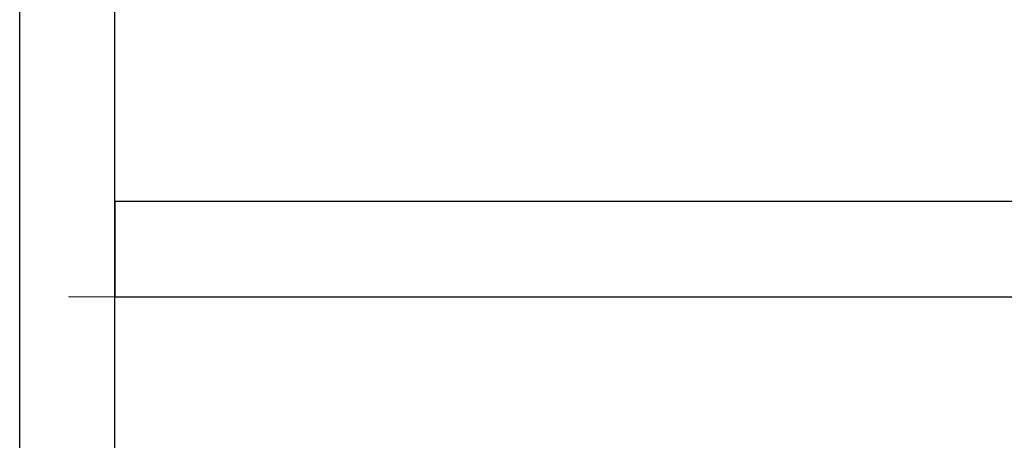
# Model space of a CAD drawing. Header units: metres. Extents: x 397.7 to 427.5, y 12.7 to 28.4.
# Tile 78 of 129: x 407.4 to 408.5, y 26.6 to 27. Entities that reach past the tile are written whole.
import ezdxf

# ---------------------------------------------------------------- set-up
doc = ezdxf.new("R2010")
doc.units = ezdxf.units.M
doc.layers.add('A-WALL-____-MCUT', color=7, linetype='Continuous', lineweight=25)
doc.layers.add('A-WALL-____-OTLN', color=7, linetype='Continuous', lineweight=25)

# ---------------------------------------------------------------- blocks, each defined once
blk = doc.blocks.new('Family - Evans P4-154126-07_PCI_P4')
at = {"layer": 'A-WALL-____-MCUT', "color": 253, "true_color": 0xaaaaaa}
for p, q in [((1.72, 0.1), (0, 0.1)), ((0, 0), (1.72, 0))]:
    blk.add_line(p, q, dxfattribs=at)
at = {"layer": 'A-WALL-____-OTLN', "color": 253, "true_color": 0xaaaaaa}
for p, q in [((1.72, 0.1), (0, 0.1)), ((0, 0), (1.72, 0))]:
    blk.add_line(p, q, dxfattribs=at)
at = {"layer": 'A-WALL-____-OTLN', "color": 253, "lineweight": 18, "true_color": 0xaaaaaa}
blk.add_line((-0.0054, 0), (1.72, 0), dxfattribs=at)
blk = doc.blocks.new('Family - Evans P4-154248-07_PCI_P4')
at = {"layer": 'A-WALL-____-MCUT', "color": 253, "true_color": 0xaaaaaa}
for p, q in [((1.3477, 0.1), (0, 0.1)), ((0, 0.1), (0, 0)), ((0, 0), (1.3477, 0))]:
    blk.add_line(p, q, dxfattribs=at)
at = {"layer": 'A-WALL-____-OTLN', "color": 253, "true_color": 0xaaaaaa}
for p, q in [((1.3477, 0.1), (0, 0.1)), ((0, 0.1), (0, 0)), ((0, 0), (1.3477, 0))]:
    blk.add_line(p, q, dxfattribs=at)
at = {"layer": 'A-WALL-____-OTLN', "color": 253, "lineweight": 18, "true_color": 0xaaaaaa}
blk.add_line((-0.0488, 0), (1.3477, 0), dxfattribs=at)
blk = doc.blocks.new('LONDR55-XX_ZZ-ARQ-CAA-M3D-Londres55_ifc-1-07_PCI_P4')
at = {"layer": 'A-WALL-____-OTLN', "color": 253, "lineweight": 18, "true_color": 0xaaaaaa, "rotation": 270}
blk.add_blockref('Family - Evans P4-154126-07_PCI_P4', (407.4397, 27.6495), dxfattribs=at)
at = {"layer": 'A-WALL-____-OTLN', "color": 253, "lineweight": 18, "true_color": 0xaaaaaa}
blk.add_blockref('Family - Evans P4-154248-07_PCI_P4', (407.5397, 26.7295), dxfattribs=at)

msp = doc.modelspace()

# ---------------------------------------------------------------- block references
at = {"lineweight": 5}
msp.add_blockref('LONDR55-XX_ZZ-ARQ-CAA-M3D-Londres55_ifc-1-07_PCI_P4', (0, 0), dxfattribs=at)

doc.saveas('drawing.dxf')
